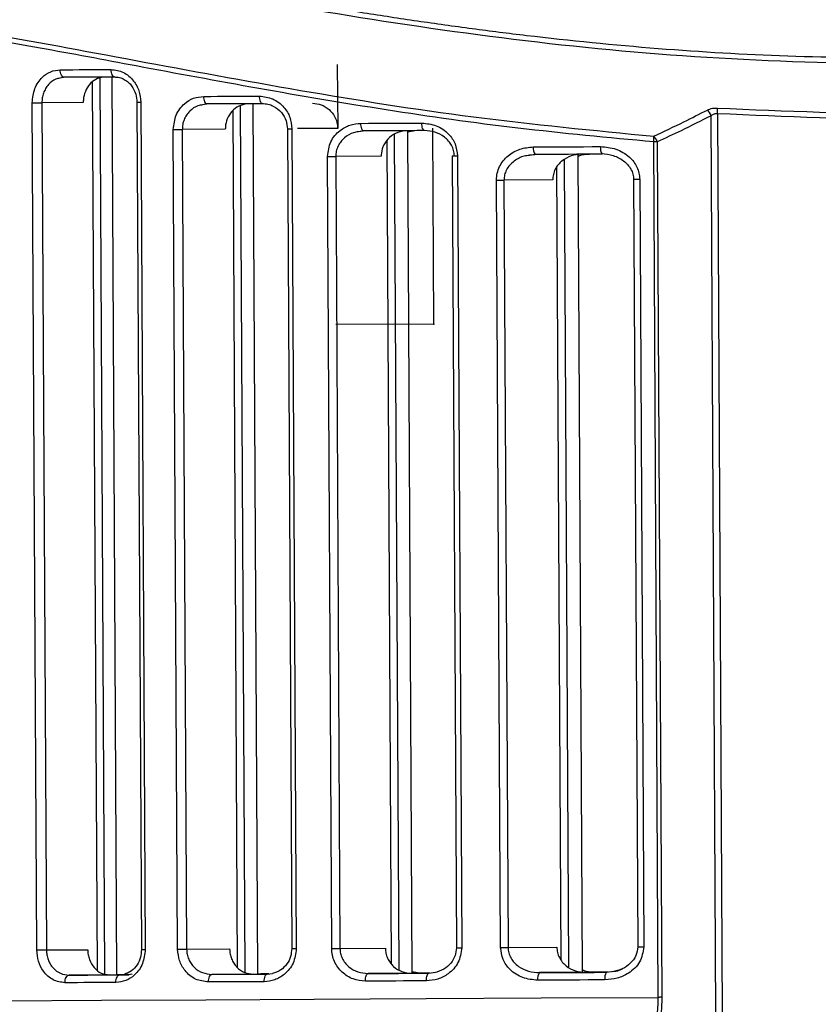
# Model space of a CAD drawing. Header units: millimetres. Extents: x -353 to -36, y 81 to 369.
# Tile 3 of 45: x -322 to -291, y 132 to 170. Entities that reach past the tile are written whole.
import ezdxf

# ---------------------------------------------------------------- set-up
doc = ezdxf.new("R2010")
doc.units = ezdxf.units.MM
doc.header["$PDSIZE"] = -1

msp = doc.modelspace()

# ---------------------------------------------------------------- linework, layer by layer
at = {"color": 7, "linetype": 'Continuous', "lineweight": 25}
for p, q in [((-309.912, 168.611), (-309.898, 166.091)), ((-320.866, 168.089), (-320.721, 168.114)), ((-320.692, 168.109), (-320.862, 168.071)), ((-319.091, 132.706), (-319.279, 168.08)), ((-318.617, 132.667), (-318.805, 168.119)), ((-319.387, 132.855), (-319.573, 167.932)), ((-321.781, 133.65), (-321.958, 167.103)), ((-319.946, 167.113), (-321.577, 167.105)), ((-321.577, 167.105), (-321.4, 133.652)), ((-317.825, 167.124), (-317.648, 133.671)), ((-317.674, 167.125), (-317.496, 133.672)), ((-315.237, 167.037), (-315.071, 167.062)), ((-315.046, 167.057), (-315.234, 167.02)), ((-313.851, 132.957), (-314.03, 166.799)), ((-313.555, 132.762), (-313.736, 166.997)), ((-313.057, 132.696), (-313.239, 167.066)), ((-294.964, 131.105), (-295.152, 166.593)), ((-294.901, 166.669), (-294.713, 131.106)), ((-316.217, 133.679), (-316.388, 166.05)), ((-314.335, 166.061), (-316.034, 166.051)), ((-316.034, 166.051), (-315.863, 133.681)), ((-311.884, 166.073), (-311.713, 133.703)), ((-311.704, 166.074), (-311.533, 133.704)), ((-309.898, 166.091), (-311.484, 166.082)), ((-309.08, 165.973), (-308.891, 165.997)), ((-308.872, 165.992), (-309.078, 165.956)), ((-307.474, 132.866), (-307.649, 165.857)), ((-306.951, 132.728), (-307.128, 166.001)), ((-307.127, 165.956), (-306.845, 166.009)), ((-307.77, 133.087), (-307.943, 165.615)), ((-297.236, 131.779), (-297.415, 165.558)), ((-297.277, 165.559), (-297.098, 131.78)), ((-310.133, 133.711), (-310.299, 164.984)), ((-308.18, 164.996), (-309.974, 164.986)), ((-309.974, 164.986), (-309.808, 133.713)), ((-305.378, 165.01), (-305.212, 133.737)), ((-305.167, 165.011), (-305.001, 133.738)), ((-302.324, 165.042), (-302.111, 165.065)), ((-302.098, 165.06), (-302.322, 165.027)), ((-300.776, 132.972), (-300.945, 164.856)), ((-300.227, 132.784), (-300.398, 165.069)), ((-301.072, 133.243), (-301.238, 164.581)), ((-298.212, 164.081), (-298.051, 133.775)), ((-297.966, 164.082), (-297.805, 133.776)), ((-303.464, 133.746), (-303.625, 164.052)), ((-301.404, 164.064), (-303.332, 164.054)), ((-303.332, 164.054), (-303.171, 133.748)), ((-303.171, 133.748), (-301.243, 133.758)), ((-321.4, 133.652), (-319.768, 133.661)), ((-315.863, 133.681), (-314.164, 133.69)), ((-309.808, 133.713), (-308.014, 133.722)), ((-318.907, 132.665), (-320.504, 132.656)), ((-318.503, 132.667), (-318.316, 132.668)), ((-313.22, 132.695), (-314.864, 132.686)), ((-313.057, 132.702), (-312.925, 132.703)), ((-312.618, 132.705), (-312.93, 132.703)), ((-312.62, 132.705), (-312.925, 132.703)), ((-312.676, 132.698), (-312.467, 132.723)), ((-306.978, 132.728), (-308.695, 132.719)), ((-306.669, 132.736), (-306.952, 132.787)), ((-306.951, 132.735), (-306.669, 132.736)), ((-306.299, 132.731), (-306.038, 132.774)), ((-300.099, 132.764), (-301.926, 132.754)), ((-299.284, 132.768), (-298.991, 132.81))]:
    msp.add_line(p, q, dxfattribs=at)
at = {"color": 7, "linetype": 'Continuous'}
for q in [(-306.14, 166.102), (-309.966, 158.346)]:
    msp.add_line((-306.099, 158.367), q, dxfattribs=at)
at = {"color": 7, "linetype": 'Continuous', "lineweight": 25, "flags": 128}
for points in [[(-320.857, 168.408), (-320.608, 168.41), (-320.359, 168.411), (-320.109, 168.412), (-319.858, 168.414), (-319.606, 168.415), (-319.354, 168.416), (-319.1, 168.418), (-318.846, 168.419)], [(-320.692, 168.109), (-320.724, 168.115), (-320.754, 168.132), (-320.783, 168.159), (-320.808, 168.196), (-320.829, 168.242), (-320.844, 168.294), (-320.854, 168.35), (-320.857, 168.408)], [(-318.69, 168.12), (-318.721, 168.125), (-318.75, 168.142), (-318.777, 168.17), (-318.8, 168.207), (-318.82, 168.252), (-318.834, 168.304), (-318.843, 168.36), (-318.846, 168.419)], [(-318.69, 168.12), (-318.943, 168.118), (-319.195, 168.117), (-319.446, 168.116), (-319.697, 168.114), (-319.947, 168.113), (-320.196, 168.112), (-320.444, 168.111), (-320.692, 168.109)], [(-315.184, 167.356), (-314.912, 167.357), (-314.639, 167.359), (-314.365, 167.36), (-314.09, 167.362), (-313.815, 167.363), (-313.54, 167.365), (-313.263, 167.366), (-312.986, 167.368)], [(-315.046, 167.057), (-315.073, 167.062), (-315.098, 167.079), (-315.122, 167.107), (-315.143, 167.144), (-315.16, 167.189), (-315.173, 167.241), (-315.181, 167.297), (-315.184, 167.356)], [(-312.858, 167.068), (-312.883, 167.074), (-312.907, 167.091), (-312.929, 167.118), (-312.948, 167.156), (-312.964, 167.201), (-312.976, 167.253), (-312.983, 167.309), (-312.986, 167.368)], [(-321.958, 167.103), (-321.913, 167.103), (-321.864, 167.103), (-321.813, 167.103), (-321.761, 167.104), (-321.71, 167.104), (-321.662, 167.104), (-321.617, 167.104), (-321.577, 167.105)], [(-317.825, 167.124), (-317.822, 167.124), (-317.806, 167.124), (-317.774, 167.125), (-317.729, 167.125), (-317.674, 167.125)], [(-312.858, 167.068), (-313.134, 167.067), (-313.409, 167.065), (-313.683, 167.064), (-313.957, 167.062), (-314.23, 167.061), (-314.503, 167.06), (-314.775, 167.058), (-315.046, 167.057)], [(-316.388, 166.05), (-316.345, 166.05), (-316.298, 166.05), (-316.251, 166.05), (-316.203, 166.051), (-316.156, 166.051), (-316.112, 166.051), (-316.071, 166.051), (-316.034, 166.051)], [(-311.884, 166.073), (-311.879, 166.073), (-311.857, 166.074), (-311.819, 166.074), (-311.767, 166.074), (-311.704, 166.074)], [(-308.98, 166.291), (-308.681, 166.293), (-308.382, 166.294), (-308.082, 166.296), (-307.781, 166.298), (-307.479, 166.299), (-307.178, 166.301), (-306.875, 166.302), (-306.572, 166.304)], [(-308.872, 165.992), (-308.893, 165.997), (-308.913, 166.014), (-308.931, 166.042), (-308.948, 166.079), (-308.961, 166.125), (-308.972, 166.176), (-308.978, 166.233), (-308.98, 166.291)], [(-306.475, 166.004), (-306.494, 166.01), (-306.512, 166.027), (-306.528, 166.055), (-306.543, 166.092), (-306.555, 166.137), (-306.564, 166.189), (-306.57, 166.245), (-306.572, 166.304)], [(-306.475, 166.004), (-306.777, 166.003), (-307.078, 166.001), (-307.378, 166), (-307.678, 165.998), (-307.977, 165.996), (-308.276, 165.995), (-308.574, 165.993), (-308.872, 165.992)], [(-302.174, 165.36), (-301.843, 165.362), (-301.513, 165.363), (-301.181, 165.365), (-300.85, 165.367), (-300.518, 165.369), (-300.185, 165.37), (-299.852, 165.372), (-299.519, 165.374)], [(-297.277, 165.559), (-297.292, 165.558), (-297.308, 165.558), (-297.325, 165.558), (-297.342, 165.558), (-297.359, 165.558), (-297.378, 165.558), (-297.396, 165.558), (-297.415, 165.558)], [(-310.299, 164.984), (-310.257, 164.984), (-310.214, 164.985), (-310.17, 164.985), (-310.127, 164.985), (-310.084, 164.985), (-310.044, 164.986), (-310.007, 164.986), (-309.974, 164.986)], [(-305.378, 165.01), (-305.37, 165.01), (-305.342, 165.01), (-305.297, 165.011), (-305.237, 165.011), (-305.167, 165.011)], [(-299.456, 165.074), (-299.787, 165.073), (-300.119, 165.071), (-300.449, 165.069), (-300.78, 165.067), (-301.11, 165.066), (-301.44, 165.064), (-301.769, 165.062), (-302.098, 165.06)], [(-298.212, 164.081), (-298.212, 164.081), (-298.198, 164.081), (-298.164, 164.081), (-298.111, 164.081), (-298.043, 164.082), (-297.966, 164.082)], [(-303.625, 164.052), (-303.586, 164.052), (-303.546, 164.053), (-303.507, 164.053), (-303.468, 164.053), (-303.43, 164.053), (-303.395, 164.053), (-303.362, 164.054), (-303.332, 164.054)], [(-298.051, 133.775), (-298.051, 133.775), (-298.038, 133.775), (-298.003, 133.775), (-297.95, 133.775), (-297.883, 133.776), (-297.805, 133.776)], [(-321.781, 133.65), (-321.736, 133.65), (-321.687, 133.65), (-321.636, 133.65), (-321.584, 133.651), (-321.533, 133.651), (-321.484, 133.651), (-321.439, 133.652), (-321.4, 133.652)], [(-317.648, 133.671), (-317.645, 133.672), (-317.628, 133.672), (-317.597, 133.672), (-317.552, 133.672), (-317.496, 133.672)], [(-316.217, 133.679), (-316.173, 133.679), (-316.127, 133.679), (-316.079, 133.68), (-316.031, 133.68), (-315.985, 133.68), (-315.94, 133.68), (-315.899, 133.681), (-315.863, 133.681)], [(-311.713, 133.703), (-311.708, 133.703), (-311.686, 133.703), (-311.647, 133.703), (-311.596, 133.703), (-311.533, 133.704)], [(-310.133, 133.711), (-310.091, 133.711), (-310.048, 133.712), (-310.004, 133.712), (-309.961, 133.712), (-309.919, 133.712), (-309.878, 133.712), (-309.841, 133.713), (-309.808, 133.713)], [(-305.212, 133.737), (-305.204, 133.737), (-305.176, 133.737), (-305.131, 133.738), (-305.071, 133.738), (-305.001, 133.738)], [(-303.464, 133.746), (-303.425, 133.747), (-303.386, 133.747), (-303.346, 133.747), (-303.307, 133.747), (-303.27, 133.747), (-303.234, 133.748), (-303.201, 133.748), (-303.171, 133.748)], [(-320.666, 132.356), (-320.663, 132.414), (-320.654, 132.47), (-320.639, 132.522), (-320.619, 132.568), (-320.594, 132.605), (-320.566, 132.633), (-320.536, 132.651), (-320.504, 132.656)], [(-320.504, 132.656), (-320.256, 132.658), (-320.008, 132.659), (-319.759, 132.66), (-319.509, 132.662), (-319.258, 132.663), (-319.007, 132.664), (-318.755, 132.666), (-318.503, 132.667)], [(-318.907, 132.665), (-318.658, 132.666), (-318.408, 132.668), (-318.157, 132.669), (-318.139, 132.669)], [(-318.655, 132.366), (-318.653, 132.425), (-318.644, 132.481), (-318.63, 132.533), (-318.611, 132.579), (-318.588, 132.616), (-318.561, 132.644), (-318.533, 132.661), (-318.503, 132.667)], [(-318.21, 132.675), (-318.463, 132.674), (-318.635, 132.673)], [(-318.201, 132.675), (-318.38, 132.674), (-318.63, 132.673)], [(-314.999, 132.385), (-314.997, 132.444), (-314.989, 132.5), (-314.977, 132.552), (-314.96, 132.598), (-314.939, 132.635), (-314.916, 132.663), (-314.89, 132.68), (-314.864, 132.686)], [(-314.864, 132.686), (-314.592, 132.688), (-314.321, 132.689), (-314.048, 132.69), (-313.775, 132.692), (-313.501, 132.693), (-313.227, 132.695), (-312.952, 132.696), (-312.676, 132.698)], [(-313.22, 132.695), (-312.946, 132.696), (-312.679, 132.698)], [(-312.801, 132.397), (-312.799, 132.456), (-312.792, 132.512), (-312.78, 132.564), (-312.765, 132.609), (-312.746, 132.647), (-312.724, 132.675), (-312.701, 132.692), (-312.676, 132.698)], [(-308.801, 132.418), (-308.799, 132.477), (-308.793, 132.533), (-308.784, 132.585), (-308.771, 132.63), (-308.755, 132.668), (-308.736, 132.696), (-308.716, 132.713), (-308.695, 132.719)], [(-308.695, 132.719), (-308.398, 132.72), (-308.099, 132.722), (-307.801, 132.723), (-307.501, 132.725), (-307.202, 132.727), (-306.901, 132.728), (-306.6, 132.73), (-306.299, 132.731)], [(-306.978, 132.728), (-306.676, 132.729), (-306.374, 132.731), (-306.301, 132.731)], [(-306.255, 132.739), (-306.277, 132.739), (-306.579, 132.737), (-306.88, 132.735), (-306.951, 132.735)], [(-306.257, 132.739), (-306.366, 132.738), (-306.669, 132.736)], [(-306.393, 132.431), (-306.391, 132.489), (-306.386, 132.546), (-306.377, 132.598), (-306.366, 132.643), (-306.352, 132.681), (-306.335, 132.708), (-306.317, 132.725), (-306.299, 132.731)], [(-301.926, 132.754), (-301.598, 132.756), (-301.268, 132.758), (-300.939, 132.76), (-300.609, 132.761), (-300.278, 132.763), (-299.947, 132.765), (-299.616, 132.767), (-299.284, 132.768)], [(-300.099, 132.764), (-299.763, 132.766), (-299.427, 132.768), (-299.286, 132.769)], [(-299.231, 132.776), (-299.283, 132.776), (-299.614, 132.774), (-299.782, 132.773)], [(-299.232, 132.776), (-299.443, 132.775), (-299.778, 132.773)], [(-318.655, 132.366), (-318.909, 132.365), (-319.162, 132.363), (-319.415, 132.362), (-319.667, 132.361), (-319.918, 132.36), (-320.168, 132.358), (-320.417, 132.357), (-320.666, 132.356)], [(-312.801, 132.397), (-313.078, 132.396), (-313.354, 132.394), (-313.63, 132.393), (-313.905, 132.391), (-314.179, 132.39), (-314.453, 132.388), (-314.726, 132.387), (-314.999, 132.385)], [(-306.393, 132.431), (-306.696, 132.429), (-306.998, 132.428), (-307.3, 132.426), (-307.601, 132.424), (-307.902, 132.423), (-308.202, 132.421), (-308.502, 132.42), (-308.801, 132.418)], [(-299.344, 132.468), (-299.678, 132.466), (-300.011, 132.465), (-300.343, 132.463), (-300.675, 132.461), (-301.007, 132.459), (-301.338, 132.458), (-301.669, 132.456), (-301.999, 132.454)], [(-348.98, 131.509), (-348.941, 131.509), (-348.596, 131.51), (-347.896, 131.514), (-346.843, 131.519), (-345.445, 131.526), (-343.708, 131.535), (-341.644, 131.546), (-339.264, 131.558), (-336.582, 131.572), (-333.612, 131.588), (-330.373, 131.605), (-326.882, 131.623), (-323.16, 131.642), (-319.227, 131.663), (-315.107, 131.685), (-310.823, 131.707), (-306.399, 131.731), (-301.861, 131.755), (-297.236, 131.779)], [(-297.098, 131.78), (-297.113, 131.78), (-297.129, 131.78), (-297.146, 131.78), (-297.163, 131.78), (-297.18, 131.78), (-297.198, 131.779), (-297.217, 131.779), (-297.236, 131.779)]]:
    msp.add_lwpolyline(points, dxfattribs=at)
at = {"color": 7, "linetype": 'Continuous', "lineweight": 25}
for centre, radius, start, end in [((-295.606, 166.456), 0.474, 16.8401, 49.9214), ((-296.54, 166.781), 1.643, 356.068, 3.9709), ((-297.728, 165.437), 0.467, 15.1085, 47.8845), ((-298.639, 165.669), 1.229, 354.7982, 5.3196), ((-301.816, 165.291), 0.365, 169.1788, 219.3133), ((-299.108, 165.304), 0.417, 170.3839, 213.4793), ((-301.642, 132.526), 0.365, 141.3024, 191.4237), ((-298.934, 132.542), 0.417, 147.1356, 190.219)]:
    msp.add_arc(centre, radius, start, end, dxfattribs=at)
for points, knots in [([(-353.162, 171.448), (-353.169, 171.446), (-353.189, 171.44), (-352.974, 171.53), (-352.596, 171.679), (-352.146, 171.852), (-351.715, 172.012), (-351.2, 172.196), (-350.603, 172.401), (-349.956, 172.612), (-349.214, 172.842), (-348.347, 173.092), (-347.421, 173.336), (-346.453, 173.569), (-345.496, 173.777), (-344.415, 173.983), (-343.271, 174.17), (-342.063, 174.331), (-340.202, 174.52), (-337.584, 174.646), (-334.02, 174.564), (-331.015, 174.307), (-328.709, 174.028), (-327.194, 173.82), (-325.584, 173.578), (-323.949, 173.312), (-322.267, 173.024), (-320.639, 172.735), (-318.913, 172.421), (-317.087, 172.087), (-315.092, 171.723), (-313.018, 171.354), (-310.948, 170.998), (-308.856, 170.656), (-306.747, 170.334), (-304.603, 170.034), (-301.451, 169.636), (-297.309, 169.224), (-292.096, 168.908), (-288.618, 168.885), (-286.859, 168.874)], [0, 0, 0, 0, 0.0173941, 0.0546666, 0.0929685, 0.1132821, 0.1345795, 0.1568624, 0.178521, 0.2005142, 0.2202827, 0.2443836, 0.2704495, 0.2881243, 0.3100394, 0.3312871, 0.3525767, 0.3743072, 0.3954654, 0.4464985, 0.4962306, 0.5464537, 0.5642185, 0.5827432, 0.6020316, 0.6220867, 0.6402996, 0.6601283, 0.6773385, 0.6979703, 0.7201499, 0.7418593, 0.7639512, 0.7849983, 0.8064998, 0.8282778, 0.8495834, 0.9004555, 0.949669, 1, 1, 1, 1]), ([(-223.953, 173.115), (-224.879, 173.375), (-226.733, 173.896), (-230.568, 174.618), (-235.116, 174.991), (-240.393, 174.842), (-246.285, 174.136), (-252.706, 173.001), (-259.573, 171.659), (-266.808, 170.349), (-274.36, 169.288), (-282.131, 168.672), (-289.975, 168.588), (-297.759, 168.986), (-305.352, 169.859), (-312.661, 171.048), (-319.611, 172.345), (-326.113, 173.497), (-332.104, 174.258), (-337.494, 174.469), (-342.177, 174.144), (-346.083, 173.429), (-349.175, 172.592), (-351.395, 171.836), (-352.798, 171.288), (-352.961, 171.215), (-353.043, 171.179)], [0, 0, 0, 0, 0.0416474, 0.083386, 0.1250132, 0.1662646, 0.2078982, 0.249624, 0.2912293, 0.3331438, 0.3747987, 0.4165524, 0.4584329, 0.4998768, 0.5415608, 0.5834479, 0.6251055, 0.6669646, 0.7084001, 0.7497831, 0.7916045, 0.833134, 0.8747965, 0.9166428, 0.9581862, 1, 1, 1, 1]), ([(-349.326, 169.006), (-349.25, 169.034), (-349.097, 169.092), (-347.784, 169.529), (-345.692, 170.119), (-342.781, 170.744), (-339.1, 171.203), (-334.686, 171.237), (-329.623, 170.807), (-324.004, 169.924), (-317.92, 168.78), (-311.426, 167.579), (-304.583, 166.48), (-299.806, 166.016), (-297.415, 165.783)], [0, 0, 0, 0, 0.082957, 0.166598, 0.24973, 0.333315, 0.416707, 0.499619, 0.583341, 0.666663, 0.749661, 0.833295, 0.916564, 1, 1, 1, 1]), ([(-297.415, 165.558), (-299.212, 165.726), (-302.8, 166.061), (-308.011, 166.807), (-313.05, 167.659), (-317.599, 168.51), (-321.621, 169.265), (-325.156, 169.891), (-328.468, 170.399), (-331.61, 170.767), (-334.542, 170.959), (-337.226, 170.99), (-339.649, 170.864), (-341.782, 170.609), (-343.745, 170.266), (-345.448, 169.881), (-346.851, 169.503), (-347.904, 169.183), (-348.645, 168.939), (-349.098, 168.781), (-349.148, 168.76), (-349.172, 168.75)], [0, 0, 0, 0, 0.062874, 0.125462, 0.188262, 0.251108, 0.302719, 0.352116, 0.401716, 0.451127, 0.501417, 0.551114, 0.599694, 0.648967, 0.696253, 0.751536, 0.803598, 0.852964, 0.902665, 0.953196, 1, 1, 1, 1]), ([(-321.958, 167.103), (-321.938, 167.296), (-321.897, 167.682), (-321.601, 168.11), (-321.238, 168.362), (-320.984, 168.393), (-320.857, 168.408)], [0, 0, 0, 0, 0.279503, 0.558708, 0.778848, 1, 1, 1, 1]), ([(-318.846, 168.419), (-318.679, 168.396), (-318.345, 168.351), (-317.959, 168.013), (-317.719, 167.584), (-317.689, 167.278), (-317.674, 167.125)], [0, 0, 0, 0, 0.279783, 0.558981, 0.779119, 1, 1, 1, 1]), ([(-320.862, 168.071), (-320.919, 168.062), (-321.09, 168.035), (-321.285, 167.87), (-321.435, 167.667), (-321.517, 167.488), (-321.568, 167.299), (-321.574, 167.169), (-321.577, 167.105)], [0, 0, 0, 0, 0.1417412, 0.4268243, 0.5752723, 0.7200926, 0.8615675, 1, 1, 1, 1]), ([(-319.095, 168.118), (-319.194, 168.106), (-319.39, 168.082), (-319.649, 167.902), (-319.84, 167.64), (-319.934, 167.359), (-319.942, 167.18), (-319.946, 167.113)], [0, 0, 0, 0, 0.220861, 0.441822, 0.659995, 0.873534, 1, 1, 1, 1]), ([(-318.719, 168.125), (-318.649, 168.12), (-318.514, 168.112), (-318.325, 168.034), (-318.164, 167.921), (-317.998, 167.739), (-317.856, 167.473), (-317.835, 167.235), (-317.825, 167.124)], [0, 0, 0, 0, 0.1524226, 0.2973469, 0.4340316, 0.5629569, 0.7961775, 1, 1, 1, 1]), ([(-316.388, 166.05), (-316.365, 166.246), (-316.319, 166.637), (-315.99, 167.064), (-315.595, 167.311), (-315.321, 167.341), (-315.184, 167.356)], [0, 0, 0, 0, 0.279346, 0.558547, 0.778834, 1, 1, 1, 1]), ([(-312.986, 167.368), (-312.806, 167.346), (-312.447, 167.302), (-312.024, 166.971), (-311.756, 166.541), (-311.722, 166.23), (-311.704, 166.074)], [0, 0, 0, 0, 0.280006, 0.559267, 0.779348, 1, 1, 1, 1]), ([(-315.234, 167.02), (-315.296, 167.011), (-315.482, 166.985), (-315.7, 166.825), (-315.871, 166.621), (-315.966, 166.44), (-316.024, 166.248), (-316.031, 166.116), (-316.034, 166.051)], [0, 0, 0, 0, 0.140905, 0.426413, 0.577239, 0.722649, 0.86332, 1, 1, 1, 1]), ([(-313.402, 167.066), (-313.513, 167.053), (-313.733, 167.028), (-314.023, 166.839), (-314.232, 166.566), (-314.326, 166.288), (-314.333, 166.118), (-314.335, 166.061)], [0, 0, 0, 0, 0.229483, 0.459198, 0.682056, 0.893742, 1, 1, 1, 1]), ([(-312.881, 167.073), (-312.804, 167.068), (-312.652, 167.059), (-312.381, 166.958), (-312.114, 166.751), (-311.919, 166.421), (-311.895, 166.184), (-311.884, 166.073)], [0, 0, 0, 0, 0.155408, 0.302827, 0.568777, 0.799985, 1, 1, 1, 1]), ([(-310.891, 167.085), (-310.774, 167.074), (-310.54, 167.05), (-310.229, 166.858), (-310.005, 166.579), (-309.909, 166.303), (-309.901, 166.14), (-309.898, 166.091)], [0, 0, 0, 0, 0.235158, 0.470559, 0.697928, 0.909112, 1, 1, 1, 1]), ([(-297.415, 165.783), (-297.018, 165.97), (-296.31, 166.303), (-295.609, 166.661), (-295.3, 166.818)], [0, 0, 0, 0, 0.559996, 1, 1, 1, 1]), ([(-295.3, 166.818), (-295.234, 166.846), (-295.116, 166.895), (-294.967, 166.895), (-294.901, 166.895)], [0, 0, 0, 0, 0.559927, 1, 1, 1, 1]), ([(-294.901, 166.895), (-292.215, 166.78), (-286.841, 166.549), (-281.468, 166.842), (-278.781, 166.988)], [0, 0, 0, 0, 0.500018, 1, 1, 1, 1]), ([(-295.152, 166.593), (-295.547, 166.393), (-296.252, 166.037), (-296.964, 165.705), (-297.277, 165.559)], [0, 0, 0, 0, 0.5599952, 1, 1, 1, 1]), ([(-294.901, 166.669), (-294.924, 166.67), (-294.969, 166.672), (-295.061, 166.653), (-295.115, 166.618), (-295.152, 166.593)], [0, 0, 0, 0, 0.23467, 0.475063, 1, 1, 1, 1]), ([(-310.299, 164.984), (-310.272, 165.184), (-310.219, 165.585), (-309.85, 166.008), (-309.421, 166.248), (-309.127, 166.277), (-308.98, 166.291)], [0, 0, 0, 0, 0.279102, 0.55839, 0.778951, 1, 1, 1, 1]), ([(-306.572, 166.304), (-306.379, 166.283), (-305.993, 166.242), (-305.531, 165.922), (-305.227, 165.491), (-305.187, 165.171), (-305.167, 165.011)], [0, 0, 0, 0, 0.280204, 0.559819, 0.77962, 1, 1, 1, 1]), ([(-309.078, 165.956), (-309.144, 165.948), (-309.345, 165.924), (-309.586, 165.771), (-309.778, 165.574), (-309.889, 165.394), (-309.961, 165.197), (-309.97, 165.056), (-309.974, 164.986)], [0, 0, 0, 0, 0.139747, 0.425871, 0.574128, 0.712881, 0.858207, 1, 1, 1, 1]), ([(-307.155, 166.001), (-307.28, 165.988), (-307.532, 165.961), (-307.86, 165.757), (-308.087, 165.466), (-308.173, 165.192), (-308.179, 165.037), (-308.18, 164.996)], [0, 0, 0, 0, 0.2434904, 0.4874527, 0.7168859, 0.9244686, 1, 1, 1, 1]), ([(-305.29, 165.011), (-305.296, 165.082), (-305.307, 165.226), (-305.391, 165.425), (-305.516, 165.604), (-305.726, 165.798), (-306.052, 165.969), (-306.334, 165.993), (-306.475, 166.004)], [0, 0, 0, 0, 0.123002, 0.250817, 0.37005, 0.500996, 0.750291, 1, 1, 1, 1]), ([(-303.625, 164.052), (-303.619, 164.144), (-303.608, 164.328), (-303.51, 164.588), (-303.364, 164.821), (-303.109, 165.078), (-302.708, 165.308), (-302.352, 165.343), (-302.174, 165.36)], [0, 0, 0, 0, 0.124338, 0.250394, 0.373787, 0.500791, 0.750444, 1, 1, 1, 1]), ([(-299.519, 165.374), (-299.312, 165.355), (-298.9, 165.317), (-298.391, 165.011), (-298.038, 164.581), (-297.99, 164.248), (-297.966, 164.082)], [0, 0, 0, 0, 0.279472, 0.55892, 0.779703, 1, 1, 1, 1]), ([(-302.322, 165.027), (-302.392, 165.019), (-302.609, 164.997), (-302.88, 164.851), (-303.107, 164.649), (-303.236, 164.461), (-303.317, 164.26), (-303.327, 164.121), (-303.332, 164.054)], [0, 0, 0, 0, 0.138363, 0.425352, 0.583671, 0.730738, 0.868664, 1, 1, 1, 1]), ([(-300.27, 165.07), (-300.408, 165.057), (-300.684, 165.031), (-300.996, 164.856), (-301.197, 164.659), (-301.313, 164.479), (-301.391, 164.278), (-301.4, 164.135), (-301.404, 164.064)], [0, 0, 0, 0, 0.248644, 0.497585, 0.625038, 0.74866, 0.875179, 1, 1, 1, 1]), ([(-300.397, 164.99), (-300.385, 164.997), (-300.251, 165.073), (-300.093, 165.076), (-299.95, 165.079)], [0, 0, 0, 0, 0.096421, 1, 1, 1, 1]), ([(-299.478, 165.095), (-299.322, 165.08), (-299.012, 165.049), (-298.662, 164.866), (-298.44, 164.663), (-298.313, 164.486), (-298.228, 164.289), (-298.216, 164.15), (-298.21, 164.081)], [0, 0, 0, 0, 0.264069, 0.521413, 0.646676, 0.767554, 0.884584, 1, 1, 1, 1]), ([(-301.243, 133.758), (-301.238, 133.687), (-301.228, 133.545), (-301.148, 133.346), (-301.031, 133.167), (-300.829, 132.972), (-300.515, 132.799), (-300.237, 132.776), (-300.099, 132.764)], [0, 0, 0, 0, 0.124327, 0.250393, 0.373675, 0.500857, 0.750615, 1, 1, 1, 1]), ([(-297.805, 133.776), (-297.842, 133.566), (-297.916, 133.143), (-298.37, 132.732), (-298.857, 132.509), (-299.182, 132.482), (-299.344, 132.468)], [0, 0, 0, 0, 0.278494, 0.558694, 0.779775, 1, 1, 1, 1]), ([(-298.049, 133.775), (-298.066, 133.655), (-298.099, 133.411), (-298.334, 133.105), (-298.658, 132.88), (-298.917, 132.817), (-299.048, 132.786)], [0, 0, 0, 0, 0.235369, 0.4798, 0.736541, 1, 1, 1, 1]), ([(-320.666, 132.356), (-320.828, 132.378), (-321.151, 132.424), (-321.516, 132.765), (-321.739, 133.194), (-321.767, 133.498), (-321.781, 133.65)], [0, 0, 0, 0, 0.279723, 0.559074, 0.779023, 1, 1, 1, 1]), ([(-321.4, 133.652), (-321.396, 133.587), (-321.389, 133.457), (-321.336, 133.268), (-321.252, 133.09), (-321.1, 132.887), (-320.85, 132.697), (-320.619, 132.67), (-320.504, 132.656)], [0, 0, 0, 0, 0.121055, 0.244783, 0.371449, 0.501301, 0.750508, 1, 1, 1, 1]), ([(-319.768, 133.661), (-319.765, 133.594), (-319.758, 133.462), (-319.688, 133.209), (-319.527, 132.934), (-319.242, 132.707), (-319.019, 132.679), (-318.907, 132.665)], [0, 0, 0, 0, 0.12534, 0.250895, 0.500298, 0.749685, 1, 1, 1, 1]), ([(-317.496, 133.672), (-317.519, 133.478), (-317.563, 133.089), (-317.881, 132.663), (-318.261, 132.412), (-318.524, 132.382), (-318.655, 132.366)], [0, 0, 0, 0, 0.279406, 0.558635, 0.778847, 1, 1, 1, 1]), ([(-317.648, 133.671), (-317.656, 133.565), (-317.672, 133.344), (-317.812, 133.047), (-318.029, 132.8), (-318.222, 132.725), (-318.321, 132.687)], [0, 0, 0, 0, 0.223979, 0.464969, 0.723259, 1, 1, 1, 1]), ([(-314.999, 132.385), (-315.173, 132.407), (-315.521, 132.451), (-315.922, 132.786), (-316.17, 133.217), (-316.201, 133.525), (-316.217, 133.679)], [0, 0, 0, 0, 0.279864, 0.55905, 0.779173, 1, 1, 1, 1]), ([(-315.863, 133.681), (-315.858, 133.613), (-315.85, 133.477), (-315.786, 133.284), (-315.689, 133.107), (-315.519, 132.908), (-315.241, 132.725), (-314.99, 132.699), (-314.864, 132.686)], [0, 0, 0, 0, 0.124414, 0.250965, 0.372902, 0.501166, 0.750416, 1, 1, 1, 1]), ([(-314.164, 133.69), (-314.16, 133.623), (-314.152, 133.488), (-314.092, 133.297), (-314.003, 133.121), (-313.842, 132.922), (-313.581, 132.735), (-313.341, 132.708), (-313.22, 132.695)], [0, 0, 0, 0, 0.1250132, 0.2505349, 0.3750944, 0.5008416, 0.749982, 1, 1, 1, 1]), ([(-311.533, 133.704), (-311.558, 133.506), (-311.609, 133.11), (-311.963, 132.686), (-312.376, 132.442), (-312.659, 132.412), (-312.801, 132.397)], [0, 0, 0, 0, 0.279191, 0.558475, 0.778895, 1, 1, 1, 1]), ([(-311.713, 133.703), (-311.722, 133.597), (-311.74, 133.376), (-311.898, 133.079), (-312.144, 132.83), (-312.363, 132.756), (-312.477, 132.717)], [0, 0, 0, 0, 0.220181, 0.45912, 0.718751, 1, 1, 1, 1]), ([(-308.801, 132.418), (-308.967, 132.435), (-309.3, 132.468), (-309.668, 132.703), (-309.898, 132.96), (-310.029, 133.19), (-310.116, 133.443), (-310.127, 133.622), (-310.133, 133.711)], [0, 0, 0, 0, 0.249552, 0.498725, 0.624906, 0.749015, 0.874961, 1, 1, 1, 1]), ([(-309.808, 133.713), (-309.803, 133.647), (-309.794, 133.512), (-309.724, 133.317), (-309.612, 133.134), (-309.414, 132.931), (-309.103, 132.755), (-308.831, 132.731), (-308.695, 132.719)], [0, 0, 0, 0, 0.117352, 0.239153, 0.366682, 0.501053, 0.750317, 1, 1, 1, 1]), ([(-308.014, 133.722), (-308.01, 133.654), (-308.001, 133.516), (-307.933, 133.321), (-307.831, 133.145), (-307.652, 132.947), (-307.366, 132.766), (-307.108, 132.741), (-306.978, 132.728)], [0, 0, 0, 0, 0.1247263, 0.2504715, 0.3744898, 0.5007737, 0.7500992, 1, 1, 1, 1]), ([(-305.001, 133.738), (-305.031, 133.535), (-305.091, 133.129), (-305.489, 132.709), (-305.938, 132.474), (-306.241, 132.445), (-306.393, 132.431)], [0, 0, 0, 0, 0.278874, 0.558391, 0.779184, 1, 1, 1, 1]), ([(-305.212, 133.737), (-305.223, 133.631), (-305.244, 133.408), (-305.425, 133.109), (-305.708, 132.86), (-305.953, 132.788), (-306.082, 132.75)], [0, 0, 0, 0, 0.2148314, 0.4513328, 0.7132019, 1, 1, 1, 1]), ([(-301.999, 132.454), (-302.199, 132.473), (-302.598, 132.512), (-303.081, 132.826), (-303.401, 133.259), (-303.443, 133.584), (-303.464, 133.746)], [0, 0, 0, 0, 0.279473, 0.559389, 0.779518, 1, 1, 1, 1]), ([(-303.171, 133.748), (-303.165, 133.675), (-303.152, 133.526), (-303.062, 133.323), (-302.928, 133.143), (-302.705, 132.951), (-302.365, 132.787), (-302.072, 132.765), (-301.926, 132.754)], [0, 0, 0, 0, 0.1232629, 0.2512729, 0.3712274, 0.5022484, 0.7513117, 1, 1, 1, 1]), ([(-318.019, 132.702), (-318.023, 132.7), (-318.092, 132.671), (-318.167, 132.671), (-318.238, 132.67)], [0, 0, 0, 0, 0.054007, 1, 1, 1, 1]), ([(-299.778, 132.773), (-299.921, 132.774), (-300.079, 132.776), (-300.214, 132.85), (-300.227, 132.858)], [0, 0, 0, 0, 0.9007681, 1, 1, 1, 1]), ([(-298.991, 132.81), (-298.937, 132.814), (-298.815, 132.823), (-298.708, 132.882), (-298.647, 132.916)], [0, 0, 0, 0, 0.438281, 1, 1, 1, 1]), ([(-297.277, 131.118), (-297.263, 131.24), (-297.239, 131.46), (-297.236, 131.682), (-297.236, 131.779)], [0, 0, 0, 0, 0.5598889, 1, 1, 1, 1]), ([(-297.098, 131.78), (-297.1, 131.651), (-297.103, 131.421), (-297.128, 131.194), (-297.14, 131.093)], [0, 0, 0, 0, 0.559894, 1, 1, 1, 1])]:
    msp.add_open_spline(points, degree=3, knots=knots, dxfattribs=at)
msp.add_open_spline([(-278.778, 166.762), (-281.465, 166.615), (-286.839, 166.321), (-292.214, 166.553), (-294.901, 166.669)], degree=3, dxfattribs=at)
at = {"color": 7, "linetype": 'Continuous'}
msp.add_point((-306.099, 158.367), dxfattribs=at)

doc.saveas('drawing.dxf')
